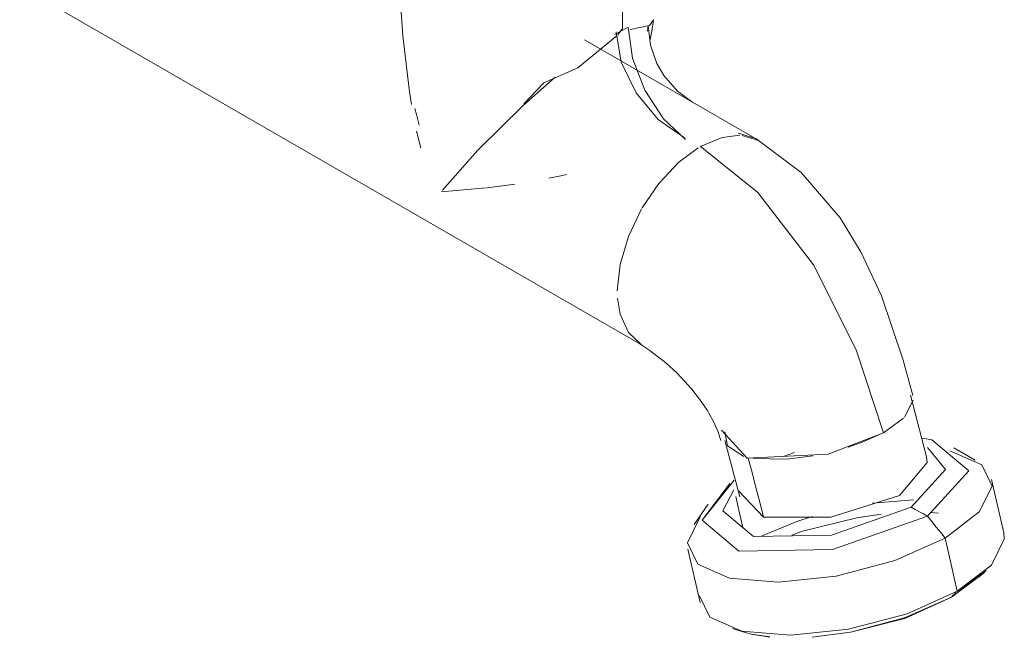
# Model space of a CAD drawing. Header units: millimetres. Extents: x 6528 to 21779, y 617 to 11154.
# Tile 38 of 106: x 18471 to 18559, y 4187 to 4242. Entities that reach past the tile are written whole.
import ezdxf

# ---------------------------------------------------------------- set-up
doc = ezdxf.new("R2010")
doc.units = ezdxf.units.MM
doc.layers.add('P-SANR-FIXT', color=7, linetype='Continuous', lineweight=5)

# ---------------------------------------------------------------- blocks, each defined once
blk = doc.blocks.new('TORNEIRA DE JARDIM COM BICO PARA MANGUEIRA - 1130_BC_Cromado-2213981-ISO_02')
at = {"layer": 'P-SANR-FIXT'}
for p, q in [((18470.75, 4245.214), (18526.463, 4213.048)), ((18525.158, 4241.477), (18524.047, 4240.878)), ((18524.319, 4240.83), (18524.76, 4241.391)), ((18526.981, 4241.163), (18527.065, 4241.662)), ((18537.027, 4231.345), (18521.358, 4240.392)), ((18506.311, 4232.204), (18506.68, 4230.715)), ((18536.689, 4231.544), (18535.127, 4232.027)), ((18537.027, 4231.345), (18535.48, 4231.823)), ((18508.507, 4226.755), (18512.55, 4227.11)), ((18550.56, 4208.541), (18551.997, 4203.019)), ((18550.006, 4206.574), (18550.789, 4208.094)), ((18548.125, 4205.153), (18549.92, 4206.485)), ((18535.248, 4199.414), (18533.929, 4204.484)), ((18540.163, 4203.395), (18539.135, 4203.042)), ((18539.135, 4203.042), (18540.163, 4203.395)), ((18556.329, 4202.721), (18554.426, 4203.819)), ((18558.905, 4196.214), (18557.81, 4200.973)), ((18535.186, 4199.945), (18537.393, 4197.608)), ((18532.413, 4198.76), (18531.181, 4196.941)), ((18550.81, 4199.16), (18547.135, 4198.859)), ((18547.135, 4198.859), (18550.81, 4199.16)), ((18545.744, 4197.54), (18547.917, 4197.864)), ((18552.31, 4198.013), (18553.049, 4197.952)), ((18553.049, 4197.952), (18552.311, 4198.012)), ((18530.612, 4194.722), (18531.704, 4189.962)), ((18554.222, 4190.448), (18557.136, 4192.694)), ((18557.187, 4192.643), (18554.222, 4190.448)), ((18556.67, 4192.221), (18557.321, 4192.831)), ((18534.607, 4187.61), (18535.527, 4187.325)), ((18537.943, 4186.863), (18536.297, 4187.121))]:
    blk.add_line(p, q, dxfattribs=at)
for points in [[(18504.836, 4245.321, 0), (18504.851, 4243.77, 0), (18505.074, 4240.742, 0), (18505.671, 4235.734, 0), (18505.857, 4234.603, 0)], [(18524.76, 4244.318, 0), (18524.76, 4243.755, 0), (18524.76, 4242.967, 0), (18524.76, 4242.179, 0), (18524.76, 4241.391, 0)], [(18524.76, 4241.391, 0), (18524.76, 4242.179, 0), (18524.76, 4242.967, 0), (18524.76, 4243.755, 0), (18524.76, 4244.318, 0)], [(18525.452, 4241.318, 0), (18527.159, 4241.671, 0), (18527.535, 4242.19, 0), (18527.377, 4241.156, 0), (18527.235, 4240.428, 0)], [(18524.17, 4241.114, 0), (18524.637, 4238.389, 0), (18525.967, 4235.627, 0), (18527.957, 4233.249, 0), (18530.304, 4231.618, 0)], [(18530.386, 4231.449, 0), (18528.421, 4233.301, 0), (18526.755, 4235.866, 0), (18525.641, 4238.753, 0), (18525.25, 4241.522, 0)], [(18527.065, 4241.678, 0), (18527.267, 4239.897, 0), (18527.827, 4238.277, 0), (18528.449, 4237.189, 0), (18529.667, 4235.786, 0), (18531.05, 4234.775, 0)], [(18515.913, 4234.655, 0), (18517.702, 4236.522, 0), (18520.739, 4237.87, 0), (18524.269, 4240.77, 0)], [(18518.725, 4237.046, 0), (18515.842, 4234.516, 0), (18511.778, 4230.486, 0), (18508.624, 4226.9, 0)], [(18506.548, 4232.749, 0), (18506.299, 4233.683, 0), (18506.16, 4234.238, 0)], [(18535.262, 4231.837, 0), (18533.679, 4231.644, 0), (18531.745, 4230.822, 0)], [(18550.749, 4208.511, 0), (18549.896, 4211.671, 0), (18547.945, 4217.452, 0), (18546.144, 4221.315, 0), (18544.241, 4224.422, 0), (18540.756, 4228.5, 0), (18536.689, 4231.544, 0)], [(18531.53, 4230.694, 0), (18529.812, 4229.412, 0), (18528.01, 4227.51, 0), (18526.511, 4225.328, 0)], [(18541.865, 4220.234, 0), (18536.867, 4226.69, 0), (18531.7, 4230.849, 0)], [(18531.7, 4230.849, 0), (18536.867, 4226.69, 0), (18541.865, 4220.234, 0), (18545.697, 4212.613, 0), (18548.125, 4205.153, 0)], [(18518.139, 4227.988, 0), (18519.232, 4228.206, 0), (18519.759, 4228.316, 0)], [(18512.628, 4227.119, 0), (18513.559, 4227.238, 0), (18515.106, 4227.462, 0)], [(18526.463, 4225.246, 0), (18525.276, 4222.774, 0), (18524.53, 4220.263, 0), (18524.275, 4217.884, 0)], [(18548.125, 4205.153, 0), (18545.697, 4212.613, 0), (18541.865, 4220.234, 0)], [(18524.3, 4217.219, 0), (18524.53, 4215.798, 0), (18525.276, 4214.149, 0), (18526.463, 4213.048, 0)], [(18533.555, 4204.479, 0), (18533.281, 4205.319, 0), (18532.874, 4206.226, 0), (18532.333, 4207.186, 0), (18531.657, 4208.184, 0), (18530.961, 4209.071, 0), (18529.641, 4210.5, 0), (18528.636, 4211.426, 0), (18527.198, 4212.556, 0), (18526.119, 4213.252, 0)], [(18533.627, 4205.402, 0), (18535.909, 4202.888, 0), (18543.181, 4203.259, 0), (18548.125, 4205.153, 0)], [(18535.613, 4203.047, 0), (18534.147, 4204.005, 0), (18533.921, 4205.256, 0)], [(18548.103, 4205.177, 0), (18546.15, 4204.284, 0), (18544.953, 4203.875, 0)], [(18552.069, 4203.846, 0), (18553.69, 4201.888, 0), (18550.609, 4198.489, 0)], [(18552.077, 4197.703, 0), (18555.765, 4201.771, 0), (18552.455, 4204.539, 0), (18551.618, 4204.694, 0)], [(18551.618, 4204.694, 0), (18552.455, 4204.539, 0), (18555.765, 4201.771, 0), (18552.077, 4197.703, 0)], [(18541.788, 4203.112, 0), (18539.471, 4202.81, 0), (18536.5, 4202.853, 0)], [(18537.394, 4197.605, 0), (18543.421, 4197.595, 0), (18549.565, 4199.555, 0), (18552.047, 4202.491, 0), (18551.997, 4203.019, 0)], [(18553.646, 4195.733, 0), (18556.703, 4198.074, 0), (18557.859, 4200.38, 0), (18556.937, 4202.301, 0), (18554.078, 4203.543, 0)], [(18536.018, 4202.894, 0), (18536.352, 4201.61, 0), (18536.699, 4200.276, 0), (18537.046, 4198.942, 0), (18537.393, 4197.608, 0)], [(18537.393, 4197.608, 0), (18537.046, 4198.942, 0), (18536.699, 4200.276, 0), (18536.352, 4201.61, 0), (18536.018, 4202.894, 0)], [(18556.937, 4202.301, 0), (18557.859, 4200.38, 0), (18556.703, 4198.074, 0), (18553.646, 4195.733, 0)], [(18552.077, 4197.703, 0), (18543.552, 4194.719, 0), (18535.183, 4194.567, 0), (18531.873, 4197.335, 0), (18534.761, 4200.91, 0)], [(18534.357, 4200.633, 0), (18531.873, 4197.335, 0), (18535.183, 4194.567, 0), (18543.552, 4194.719, 0), (18552.077, 4197.703, 0)], [(18550.609, 4198.489, 0), (18543.485, 4195.996, 0), (18536.492, 4195.868, 0), (18533.726, 4198.182, 0), (18534.739, 4200.046, 0)], [(18535.531, 4196.671, 0), (18535.323, 4197.581, 0), (18535.049, 4198.771, 0), (18534.89, 4199.466, 0)], [(18534.89, 4199.466, 0), (18535.049, 4198.771, 0), (18535.323, 4197.581, 0), (18535.531, 4196.671, 0)], [(18541.747, 4197.671, 0), (18540.364, 4197.22, 0), (18537.261, 4195.938, 0)], [(18537.261, 4195.938, 0), (18540.364, 4197.22, 0), (18541.747, 4197.671, 0)], [(18547.919, 4197.862, 0), (18545.744, 4197.54, 0), (18540.873, 4196.338, 0), (18539.924, 4195.985, 0)], [(18550.609, 4198.489, 0), (18550.976, 4198.292, 0), (18551.343, 4198.096, 0), (18551.71, 4197.899, 0), (18552.077, 4197.703, 0)], [(18552.077, 4197.703, 0), (18551.71, 4197.899, 0), (18551.343, 4198.096, 0), (18550.976, 4198.292, 0), (18550.609, 4198.489, 0)], [(18552.077, 4197.703, 0), (18552.469, 4197.211, 0), (18552.861, 4196.718, 0), (18553.254, 4196.226, 0), (18553.646, 4195.733, 0)], [(18553.646, 4195.733, 0), (18553.254, 4196.226, 0), (18552.861, 4196.718, 0), (18552.469, 4197.211, 0), (18552.077, 4197.703, 0)], [(18531.719, 4197.619, 0), (18530.563, 4195.313, 0), (18531.485, 4193.393, 0), (18534.344, 4192.15, 0), (18538.706, 4191.775, 0), (18543.906, 4192.324, 0), (18549.152, 4193.714, 0), (18553.646, 4195.733, 0)], [(18553.646, 4195.733, 0), (18549.152, 4193.714, 0), (18543.906, 4192.324, 0), (18538.706, 4191.775, 0), (18534.344, 4192.15, 0), (18531.485, 4193.393, 0), (18530.563, 4195.313, 0), (18531.719, 4197.619, 0)], [(18554.741, 4190.974, 0), (18557.798, 4193.315, 0), (18558.954, 4195.621, 0), (18558.905, 4196.214, 0)], [(18553.646, 4195.733, 0), (18553.919, 4194.543, 0), (18554.193, 4193.353, 0), (18554.467, 4192.164, 0), (18554.741, 4190.974, 0)], [(18554.741, 4190.974, 0), (18554.467, 4192.164, 0), (18554.193, 4193.353, 0), (18553.919, 4194.543, 0), (18553.646, 4195.733, 0)], [(18558.954, 4195.621, 0), (18557.798, 4193.315, 0), (18554.741, 4190.974, 0)], [(18531.655, 4190.553, 0), (18532.578, 4188.633, 0), (18535.437, 4187.39, 0), (18539.799, 4187.015, 0), (18545, 4187.564, 0), (18550.246, 4188.954, 0), (18554.741, 4190.974, 0)], [(18554.741, 4190.974, 0), (18550.246, 4188.954, 0), (18545, 4187.564, 0), (18539.799, 4187.015, 0), (18535.437, 4187.39, 0), (18532.578, 4188.633, 0), (18531.655, 4190.553, 0)], [(18554.611, 4190.842, 0), (18554.481, 4190.711, 0), (18554.352, 4190.58, 0), (18554.222, 4190.448, 0)], [(18554.222, 4190.448, 0), (18554.352, 4190.58, 0), (18554.481, 4190.711, 0), (18554.611, 4190.842, 0)], [(18541.743, 4186.834, 0), (18545.177, 4187.282, 0), (18550.024, 4188.589, 0), (18554.222, 4190.448, 0)], [(18554.222, 4190.448, 0), (18550.051, 4188.524, 0), (18545.177, 4187.282, 0), (18541.743, 4186.84, 0)], [(18535.527, 4187.325, 0), (18536.297, 4187.121, 0), (18537.942, 4186.862, 0)]]:
    blk.add_polyline3d(points, dxfattribs=at)

msp = doc.modelspace()

# ---------------------------------------------------------------- block references
at = {"layer": 'P-SANR-FIXT'}
msp.add_blockref('TORNEIRA DE JARDIM COM BICO PARA MANGUEIRA - 1130_BC_Cromado-2213981-ISO_02', (0, 0), dxfattribs=at)

doc.saveas('drawing.dxf')
